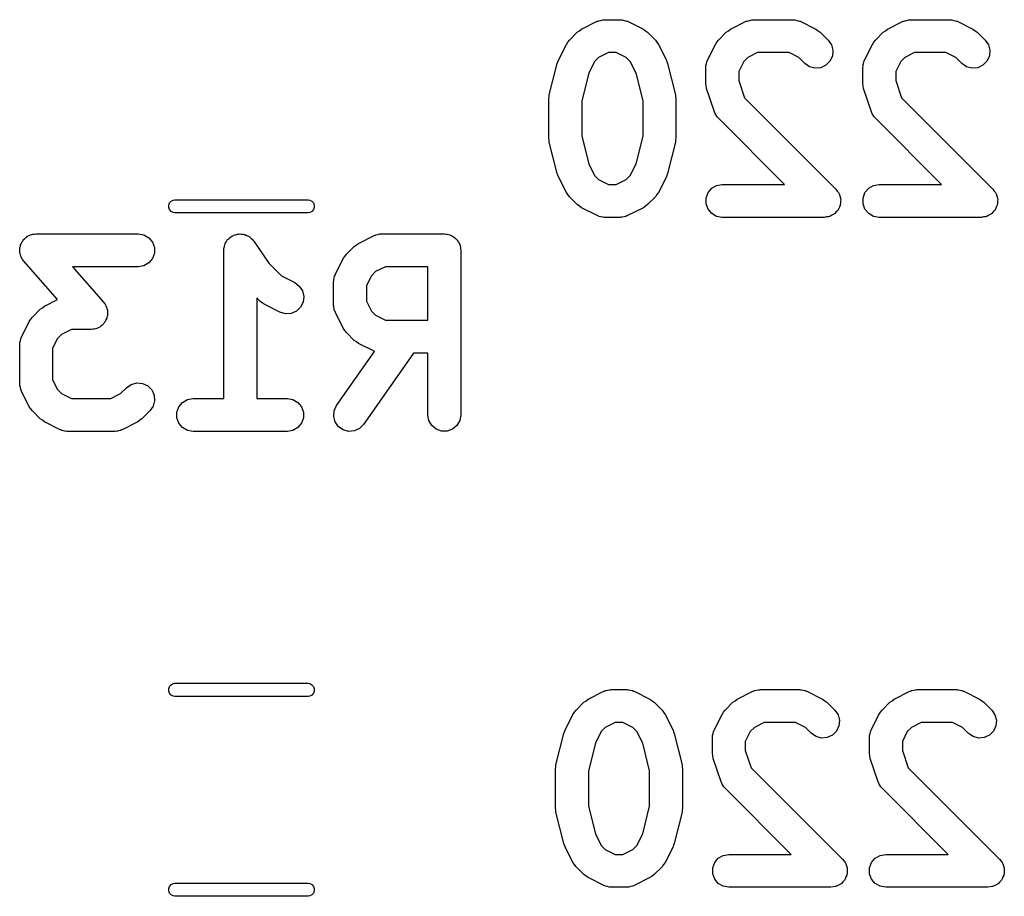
# Model space of a CAD drawing. Extents: x 81 to 161, y -172 to -32.
# Tile 12 of 32: x 127.27 to 136.23, y -143.59 to -135.61. Entities that reach past the tile are written whole.
import ezdxf

# ---------------------------------------------------------------- set-up
doc = ezdxf.new("R2010")
doc.units = 0
doc.header["$MEASUREMENT"] = 0
doc.layers.add('BLACK', color=7, linetype='CONTINUOUS')

msp = doc.modelspace()

# ---------------------------------------------------------------- linework, layer by layer
at = {"layer": 'BLACK', "linetype": 'CONTINUOUS'}
for p, q in [((132.38, -135.696), (132.523, -135.624)), ((132.523, -135.624), (132.531, -135.622)), ((132.531, -135.622), (132.539, -135.618)), ((132.539, -135.618), (132.556, -135.615)), ((132.556, -135.615), (132.573, -135.61)), ((132.573, -135.61), (132.581, -135.61)), ((132.581, -135.61), (132.59, -135.609)), ((132.59, -135.609), (132.733, -135.609)), ((132.733, -135.609), (132.741, -135.61)), ((132.741, -135.61), (132.75, -135.61)), ((132.75, -135.61), (132.767, -135.615)), ((132.767, -135.615), (132.784, -135.618)), ((132.784, -135.618), (132.792, -135.622)), ((132.792, -135.622), (132.8, -135.624)), ((132.8, -135.624), (132.943, -135.696)), ((133.737, -135.696), (133.88, -135.624)), ((133.88, -135.624), (133.888, -135.622)), ((133.888, -135.622), (133.896, -135.618)), ((133.896, -135.618), (133.913, -135.615)), ((133.913, -135.615), (133.93, -135.61)), ((133.93, -135.61), (133.939, -135.61)), ((133.939, -135.61), (133.947, -135.609)), ((133.947, -135.609), (134.304, -135.609)), ((134.304, -135.609), (134.313, -135.61)), ((134.313, -135.61), (134.321, -135.61)), ((134.321, -135.61), (134.338, -135.615)), ((134.338, -135.615), (134.356, -135.618)), ((134.356, -135.618), (134.363, -135.622)), ((134.363, -135.622), (134.371, -135.624)), ((134.371, -135.624), (134.514, -135.696)), ((135.166, -135.696), (135.309, -135.624)), ((135.309, -135.624), (135.317, -135.622)), ((135.317, -135.622), (135.324, -135.618)), ((135.324, -135.618), (135.342, -135.615)), ((135.342, -135.615), (135.359, -135.61)), ((135.359, -135.61), (135.367, -135.61)), ((135.367, -135.61), (135.376, -135.609)), ((135.376, -135.609), (135.733, -135.609)), ((135.733, -135.609), (135.741, -135.61)), ((135.741, -135.61), (135.75, -135.61)), ((135.75, -135.61), (135.767, -135.615)), ((135.767, -135.615), (135.784, -135.618)), ((135.784, -135.618), (135.792, -135.622)), ((135.792, -135.622), (135.8, -135.624)), ((135.8, -135.624), (135.943, -135.696)), ((132.27, -135.795), (132.341, -135.724)), ((132.341, -135.724), (132.361, -135.71)), ((132.361, -135.71), (132.38, -135.696)), ((132.943, -135.696), (132.962, -135.71)), ((132.962, -135.71), (132.982, -135.724)), ((132.982, -135.724), (133.053, -135.795)), ((133.627, -135.795), (133.698, -135.724)), ((133.698, -135.724), (133.718, -135.71)), ((133.718, -135.71), (133.737, -135.696)), ((134.514, -135.696), (134.534, -135.71)), ((134.534, -135.71), (134.553, -135.724)), ((134.553, -135.724), (134.625, -135.795)), ((135.055, -135.795), (135.127, -135.724)), ((135.127, -135.724), (135.146, -135.71)), ((135.146, -135.71), (135.166, -135.696)), ((135.943, -135.696), (135.962, -135.71)), ((135.962, -135.71), (135.982, -135.724)), ((135.982, -135.724), (136.053, -135.795)), ((132.17, -135.977), (132.242, -135.834)), ((132.242, -135.834), (132.256, -135.815)), ((132.256, -135.815), (132.27, -135.795)), ((133.053, -135.795), (133.067, -135.815)), ((133.067, -135.815), (133.081, -135.834)), ((133.081, -135.834), (133.153, -135.977)), ((133.527, -135.977), (133.599, -135.834)), ((133.599, -135.834), (133.613, -135.815)), ((133.613, -135.815), (133.627, -135.795)), ((134.625, -135.795), (134.655, -135.838)), ((134.655, -135.838), (134.668, -135.888)), ((134.956, -135.977), (135.027, -135.834)), ((135.027, -135.834), (135.042, -135.815)), ((135.042, -135.815), (135.055, -135.795)), ((136.053, -135.795), (136.083, -135.838)), ((136.083, -135.838), (136.097, -135.888)), ((132.625, -135.909), (132.536, -135.953)), ((132.697, -135.909), (132.625, -135.909)), ((132.787, -135.953), (132.697, -135.909)), ((133.983, -135.909), (133.893, -135.953)), ((134.269, -135.909), (133.983, -135.909)), ((134.358, -135.953), (134.269, -135.909)), ((134.668, -135.888), (134.663, -135.94)), ((135.411, -135.909), (135.322, -135.953)), ((135.697, -135.909), (135.411, -135.909)), ((135.787, -135.953), (135.697, -135.909)), ((136.097, -135.888), (136.092, -135.94)), ((132.087, -136.294), (132.159, -136.008)), ((132.159, -136.008), (132.165, -135.993)), ((132.165, -135.993), (132.17, -135.977)), ((132.499, -135.99), (132.446, -136.097)), ((132.536, -135.953), (132.499, -135.99)), ((132.824, -135.99), (132.787, -135.953)), ((132.877, -136.097), (132.824, -135.99)), ((133.153, -135.977), (133.157, -135.993)), ((133.157, -135.993), (133.164, -136.008)), ((133.164, -136.008), (133.236, -136.294)), ((133.512, -136.027), (133.517, -136.01)), ((133.513, -136.036), (133.512, -136.027)), ((133.517, -136.01), (133.52, -135.993)), ((133.52, -135.993), (133.525, -135.985)), ((133.525, -135.985), (133.527, -135.977)), ((133.856, -135.99), (133.811, -136.08)), ((133.893, -135.953), (133.856, -135.99)), ((134.413, -136.007), (134.358, -135.953)), ((134.455, -136.037), (134.413, -136.007)), ((134.605, -136.024), (134.557, -136.046)), ((134.641, -135.987), (134.605, -136.024)), ((134.663, -135.94), (134.641, -135.987)), ((134.941, -136.027), (134.946, -136.01)), ((134.942, -136.036), (134.941, -136.027)), ((134.946, -136.01), (134.949, -135.993)), ((134.949, -135.993), (134.953, -135.985)), ((134.953, -135.985), (134.956, -135.977)), ((135.285, -135.99), (135.24, -136.08)), ((135.322, -135.953), (135.285, -135.99)), ((135.841, -136.007), (135.787, -135.953)), ((135.884, -136.037), (135.841, -136.007)), ((136.033, -136.024), (135.986, -136.046)), ((136.07, -135.987), (136.033, -136.024)), ((136.092, -135.94), (136.07, -135.987)), ((132.446, -136.097), (132.383, -136.348)), ((132.94, -136.348), (132.877, -136.097)), ((133.511, -136.044), (133.513, -136.036)), ((133.511, -136.187), (133.511, -136.044)), ((133.811, -136.08), (133.811, -136.163)), ((134.505, -136.051), (134.455, -136.037)), ((134.557, -136.046), (134.505, -136.051)), ((134.94, -136.044), (134.942, -136.036)), ((134.94, -136.187), (134.94, -136.044)), ((135.24, -136.08), (135.24, -136.163)), ((135.934, -136.051), (135.884, -136.037)), ((135.986, -136.046), (135.934, -136.051)), ((133.516, -136.211), (133.511, -136.187)), ((133.811, -136.163), (133.864, -136.32)), ((134.944, -136.211), (134.94, -136.187)), ((135.24, -136.163), (135.293, -136.32)), ((132.086, -136.312), (132.087, -136.294)), ((133.236, -136.294), (133.237, -136.312)), ((133.519, -136.235), (133.516, -136.211)), ((133.591, -136.449), (133.519, -136.235)), ((134.948, -136.235), (134.944, -136.211)), ((135.019, -136.449), (134.948, -136.235)), ((132.083, -136.33), (132.086, -136.312)), ((132.083, -136.687), (132.083, -136.33)), ((132.383, -136.348), (132.383, -136.669)), ((132.94, -136.669), (132.94, -136.348)), ((133.237, -136.312), (133.24, -136.33)), ((133.24, -136.33), (133.24, -136.687)), ((133.864, -136.32), (134.696, -137.153)), ((135.293, -136.32), (136.125, -137.153)), ((133.595, -136.456), (133.591, -136.449)), ((133.597, -136.465), (133.595, -136.456)), ((133.607, -136.479), (133.597, -136.465)), ((135.023, -136.456), (135.019, -136.449)), ((135.025, -136.465), (135.023, -136.456)), ((135.036, -136.479), (135.025, -136.465)), ((133.615, -136.495), (133.607, -136.479)), ((133.622, -136.5), (133.615, -136.495)), ((133.627, -136.507), (133.622, -136.5)), ((134.228, -137.109), (133.627, -136.507)), ((135.044, -136.495), (135.036, -136.479)), ((135.05, -136.5), (135.044, -136.495)), ((135.055, -136.507), (135.05, -136.5)), ((135.656, -137.109), (135.055, -136.507)), ((132.086, -136.705), (132.083, -136.687)), ((132.087, -136.724), (132.086, -136.705)), ((132.159, -137.009), (132.087, -136.724)), ((132.383, -136.669), (132.446, -136.921)), ((132.877, -136.921), (132.94, -136.669)), ((133.236, -136.724), (133.164, -137.009)), ((133.237, -136.705), (133.236, -136.724)), ((133.24, -136.687), (133.237, -136.705)), ((132.446, -136.921), (132.499, -137.027)), ((132.824, -137.027), (132.877, -136.921)), ((132.165, -137.024), (132.159, -137.009)), ((133.164, -137.009), (133.157, -137.024)), ((132.17, -137.04), (132.165, -137.024)), ((132.242, -137.183), (132.17, -137.04)), ((132.499, -137.027), (132.536, -137.064)), ((132.536, -137.064), (132.625, -137.109)), ((132.697, -137.109), (132.787, -137.064)), ((132.787, -137.064), (132.824, -137.027)), ((133.153, -137.04), (133.081, -137.183)), ((133.157, -137.024), (133.153, -137.04)), ((132.256, -137.202), (132.242, -137.183)), ((132.625, -137.109), (132.697, -137.109)), ((133.081, -137.183), (133.067, -137.202)), ((133.514, -137.233), (133.532, -137.184)), ((133.532, -137.184), (133.565, -137.144)), ((133.565, -137.144), (133.61, -137.118)), ((133.61, -137.118), (133.661, -137.109)), ((133.661, -137.109), (134.228, -137.109)), ((134.696, -137.153), (134.707, -137.169)), ((134.707, -137.169), (134.72, -137.184)), ((134.72, -137.184), (134.722, -137.19)), ((134.722, -137.19), (134.726, -137.195)), ((134.942, -137.233), (134.96, -137.184)), ((134.96, -137.184), (134.994, -137.144)), ((134.994, -137.144), (135.039, -137.118)), ((135.039, -137.118), (135.09, -137.109)), ((135.09, -137.109), (135.656, -137.109)), ((136.125, -137.153), (136.136, -137.169)), ((136.136, -137.169), (136.148, -137.184)), ((136.148, -137.184), (136.151, -137.19)), ((136.151, -137.19), (136.155, -137.195)), ((128.624, -137.297), (128.631, -137.278)), ((128.631, -137.278), (128.645, -137.261)), ((128.645, -137.261), (128.663, -137.251)), ((128.663, -137.251), (128.679, -137.248)), ((128.679, -137.248), (129.893, -137.248)), ((129.893, -137.248), (129.909, -137.251)), ((129.909, -137.251), (129.927, -137.261)), ((129.927, -137.261), (129.941, -137.278)), ((129.941, -137.278), (129.948, -137.297)), ((132.27, -137.222), (132.256, -137.202)), ((132.341, -137.293), (132.27, -137.222)), ((133.053, -137.222), (132.982, -137.293)), ((133.067, -137.202), (133.053, -137.222)), ((133.514, -137.285), (133.514, -137.233)), ((134.726, -137.195), (134.731, -137.214)), ((134.731, -137.214), (134.738, -137.233)), ((134.738, -137.233), (134.738, -137.239)), ((134.738, -137.239), (134.739, -137.245)), ((134.739, -137.245), (134.738, -137.265)), ((134.738, -137.265), (134.738, -137.285)), ((134.942, -137.285), (134.942, -137.233)), ((136.155, -137.195), (136.16, -137.214)), ((136.16, -137.214), (136.166, -137.233)), ((136.166, -137.233), (136.166, -137.239)), ((136.166, -137.239), (136.168, -137.245)), ((136.168, -137.245), (136.166, -137.265)), ((136.166, -137.265), (136.166, -137.285)), ((128.624, -137.319), (128.624, -137.297)), ((128.631, -137.338), (128.624, -137.319)), ((128.645, -137.355), (128.631, -137.338)), ((128.663, -137.365), (128.645, -137.355)), ((128.679, -137.368), (128.663, -137.365)), ((129.893, -137.368), (128.679, -137.368)), ((129.909, -137.365), (129.893, -137.368)), ((129.927, -137.355), (129.909, -137.365)), ((129.941, -137.338), (129.927, -137.355)), ((129.948, -137.319), (129.941, -137.338)), ((129.948, -137.297), (129.948, -137.319)), ((132.361, -137.307), (132.341, -137.293)), ((132.38, -137.321), (132.361, -137.307)), ((132.523, -137.393), (132.38, -137.321)), ((132.943, -137.321), (132.8, -137.393)), ((132.962, -137.307), (132.943, -137.321)), ((132.982, -137.293), (132.962, -137.307)), ((133.532, -137.334), (133.514, -137.285)), ((133.565, -137.373), (133.532, -137.334)), ((134.699, -137.358), (134.686, -137.373)), ((134.713, -137.345), (134.699, -137.358)), ((134.716, -137.339), (134.713, -137.345)), ((134.72, -137.334), (134.716, -137.339)), ((134.727, -137.315), (134.72, -137.334)), ((134.735, -137.297), (134.727, -137.315)), ((134.738, -137.285), (134.735, -137.291)), ((134.735, -137.291), (134.735, -137.297)), ((134.96, -137.334), (134.942, -137.285)), ((134.994, -137.373), (134.96, -137.334)), ((136.128, -137.358), (136.115, -137.373)), ((136.141, -137.345), (136.128, -137.358)), ((136.144, -137.339), (136.141, -137.345)), ((136.148, -137.334), (136.144, -137.339)), ((136.155, -137.315), (136.148, -137.334)), ((136.163, -137.297), (136.155, -137.315)), ((136.164, -137.291), (136.163, -137.297)), ((136.166, -137.285), (136.164, -137.291)), ((132.531, -137.395), (132.523, -137.393)), ((132.539, -137.4), (132.531, -137.395)), ((132.556, -137.403), (132.539, -137.4)), ((132.573, -137.408), (132.556, -137.403)), ((132.581, -137.407), (132.573, -137.408)), ((132.59, -137.409), (132.581, -137.407)), ((132.733, -137.409), (132.59, -137.409)), ((132.741, -137.407), (132.733, -137.409)), ((132.75, -137.408), (132.741, -137.407)), ((132.767, -137.403), (132.75, -137.408)), ((132.784, -137.4), (132.767, -137.403)), ((132.792, -137.395), (132.784, -137.4)), ((132.8, -137.393), (132.792, -137.395)), ((133.61, -137.4), (133.565, -137.373)), ((133.661, -137.409), (133.61, -137.4)), ((134.59, -137.409), (133.661, -137.409)), ((134.609, -137.405), (134.59, -137.409)), ((134.629, -137.403), (134.609, -137.405)), ((134.635, -137.401), (134.629, -137.403)), ((134.641, -137.4), (134.635, -137.401)), ((134.658, -137.39), (134.641, -137.4)), ((134.676, -137.381), (134.658, -137.39)), ((134.681, -137.377), (134.676, -137.381)), ((134.686, -137.373), (134.681, -137.377)), ((135.039, -137.4), (134.994, -137.373)), ((135.09, -137.409), (135.039, -137.4)), ((136.019, -137.409), (135.09, -137.409)), ((136.038, -137.405), (136.019, -137.409)), ((136.057, -137.403), (136.038, -137.405)), ((136.063, -137.401), (136.057, -137.403)), ((136.07, -137.4), (136.063, -137.401)), ((136.087, -137.39), (136.07, -137.4)), ((136.105, -137.381), (136.087, -137.39)), ((136.109, -137.377), (136.105, -137.381)), ((136.115, -137.373), (136.109, -137.377)), ((127.282, -137.647), (127.287, -137.634)), ((127.287, -137.634), (127.295, -137.625)), ((127.295, -137.625), (127.3, -137.615)), ((127.3, -137.615), (127.311, -137.605)), ((127.311, -137.605), (127.321, -137.594)), ((127.321, -137.594), (127.331, -137.588)), ((127.331, -137.588), (127.339, -137.58)), ((127.339, -137.58), (127.353, -137.575)), ((127.353, -137.575), (127.366, -137.568)), ((127.366, -137.568), (127.377, -137.566)), ((127.377, -137.566), (127.388, -137.561)), ((127.388, -137.561), (127.403, -137.561)), ((127.403, -137.561), (127.417, -137.559)), ((127.417, -137.559), (128.346, -137.559)), ((128.346, -137.559), (128.397, -137.568)), ((128.397, -137.568), (128.442, -137.594)), ((128.442, -137.594), (128.476, -137.634)), ((128.476, -137.634), (128.493, -137.683)), ((129.14, -137.642), (129.15, -137.628)), ((129.15, -137.628), (129.159, -137.612)), ((129.159, -137.612), (129.166, -137.607)), ((129.166, -137.607), (129.171, -137.6)), ((129.171, -137.6), (129.186, -137.59)), ((129.186, -137.59), (129.199, -137.579)), ((129.199, -137.579), (129.207, -137.576)), ((129.207, -137.576), (129.214, -137.571)), ((129.214, -137.571), (129.231, -137.567)), ((129.231, -137.567), (129.248, -137.561)), ((129.248, -137.561), (129.257, -137.561)), ((129.257, -137.561), (129.265, -137.559)), ((129.265, -137.559), (129.282, -137.561)), ((129.282, -137.561), (129.3, -137.561)), ((129.3, -137.561), (129.308, -137.564)), ((129.308, -137.564), (129.316, -137.565)), ((129.316, -137.565), (129.332, -137.573)), ((129.332, -137.573), (129.349, -137.579)), ((129.349, -137.579), (129.356, -137.584)), ((129.356, -137.584), (129.363, -137.588)), ((129.363, -137.588), (129.375, -137.601)), ((129.375, -137.601), (129.389, -137.612)), ((129.389, -137.612), (129.393, -137.619)), ((129.393, -137.619), (129.399, -137.625)), ((129.399, -137.625), (129.534, -137.827)), ((130.35, -137.646), (130.493, -137.574)), ((130.493, -137.574), (130.501, -137.572)), ((130.501, -137.572), (130.509, -137.568)), ((130.509, -137.568), (130.526, -137.565)), ((130.526, -137.565), (130.543, -137.56)), ((130.543, -137.56), (130.551, -137.56)), ((130.551, -137.56), (130.56, -137.559)), ((130.56, -137.559), (131.131, -137.559)), ((131.131, -137.559), (131.144, -137.561)), ((131.144, -137.561), (131.157, -137.561)), ((131.157, -137.561), (131.17, -137.565)), ((131.17, -137.565), (131.183, -137.568)), ((131.183, -137.568), (131.194, -137.574)), ((131.194, -137.574), (131.206, -137.579)), ((131.206, -137.579), (131.216, -137.587)), ((131.216, -137.587), (131.228, -137.594)), ((131.228, -137.594), (131.236, -137.604)), ((131.236, -137.604), (131.246, -137.612)), ((131.246, -137.612), (131.253, -137.624)), ((131.253, -137.624), (131.261, -137.634)), ((131.261, -137.634), (131.266, -137.646)), ((127.267, -137.712), (127.269, -137.697)), ((127.269, -137.723), (127.267, -137.712)), ((127.269, -137.683), (127.273, -137.672)), ((127.269, -137.697), (127.269, -137.683)), ((127.269, -137.735), (127.269, -137.723)), ((127.273, -137.672), (127.275, -137.66)), ((127.275, -137.66), (127.282, -137.647)), ((128.493, -137.683), (128.493, -137.735)), ((129.124, -137.709), (129.126, -137.7)), ((129.124, -139.059), (129.124, -137.709)), ((129.125, -137.692), (129.13, -137.675)), ((129.126, -137.7), (129.125, -137.692)), ((129.13, -137.675), (129.133, -137.657)), ((129.133, -137.657), (129.137, -137.65)), ((129.137, -137.65), (129.14, -137.642)), ((130.24, -137.745), (130.311, -137.674)), ((130.311, -137.674), (130.331, -137.66)), ((130.331, -137.66), (130.35, -137.646)), ((131.266, -137.646), (131.272, -137.657)), ((131.272, -137.657), (131.275, -137.67)), ((131.275, -137.67), (131.279, -137.683)), ((131.279, -137.683), (131.279, -137.696)), ((131.279, -137.696), (131.281, -137.709)), ((131.281, -137.709), (131.281, -139.209)), ((127.274, -137.748), (127.269, -137.735)), ((127.277, -137.763), (127.274, -137.748)), ((127.283, -137.773), (127.277, -137.763)), ((127.287, -137.784), (127.283, -137.773)), ((127.297, -137.795), (127.287, -137.784)), ((127.304, -137.807), (127.297, -137.795)), ((127.611, -138.158), (127.304, -137.807)), ((128.476, -137.784), (128.442, -137.823)), ((128.493, -137.735), (128.476, -137.784)), ((130.14, -137.927), (130.212, -137.784)), ((130.212, -137.784), (130.226, -137.765)), ((130.226, -137.765), (130.24, -137.745)), ((128.346, -137.859), (127.748, -137.859)), ((127.748, -137.859), (128.03, -138.181)), ((128.397, -137.85), (128.346, -137.859)), ((128.442, -137.823), (128.397, -137.85)), ((129.534, -137.827), (129.649, -137.942)), ((130.506, -137.903), (130.469, -137.94)), ((130.595, -137.859), (130.506, -137.903)), ((130.981, -137.859), (130.595, -137.859)), ((130.981, -138.344), (130.981, -137.859)), ((129.649, -137.942), (129.77, -138.003)), ((130.124, -137.994), (130.126, -137.986)), ((130.124, -138.209), (130.124, -137.994)), ((130.125, -137.977), (130.13, -137.96)), ((130.126, -137.986), (130.125, -137.977)), ((130.13, -137.96), (130.133, -137.943)), ((130.133, -137.943), (130.138, -137.935)), ((130.138, -137.935), (130.14, -137.927)), ((130.469, -137.94), (130.424, -138.03)), ((129.77, -138.003), (129.812, -138.034)), ((129.812, -138.034), (129.84, -138.077)), ((129.84, -138.077), (129.853, -138.128)), ((130.424, -138.03), (130.424, -138.173)), ((127.493, -138.217), (127.611, -138.158)), ((129.454, -138.172), (129.424, -138.142)), ((129.424, -138.142), (129.424, -139.059)), ((129.474, -138.186), (129.454, -138.172)), ((129.853, -138.128), (129.847, -138.18)), ((130.424, -138.173), (130.469, -138.263)), ((127.383, -138.317), (127.454, -138.245)), ((127.454, -138.245), (127.474, -138.232)), ((127.474, -138.232), (127.493, -138.217)), ((128.03, -138.181), (128.038, -138.194)), ((128.038, -138.194), (128.047, -138.205)), ((128.047, -138.205), (128.051, -138.216)), ((128.051, -138.216), (128.057, -138.226)), ((128.057, -138.226), (128.06, -138.24)), ((128.06, -138.24), (128.065, -138.254)), ((128.065, -138.254), (128.065, -138.266)), ((128.065, -138.266), (128.067, -138.277)), ((129.493, -138.2), (129.474, -138.186)), ((129.636, -138.271), (129.493, -138.2)), ((129.786, -138.262), (129.738, -138.283)), ((129.823, -138.227), (129.786, -138.262)), ((129.847, -138.18), (129.823, -138.227)), ((130.126, -138.217), (130.124, -138.209)), ((130.125, -138.226), (130.126, -138.217)), ((130.13, -138.243), (130.125, -138.226)), ((130.133, -138.26), (130.13, -138.243)), ((130.138, -138.267), (130.133, -138.26)), ((130.14, -138.276), (130.138, -138.267)), ((130.469, -138.263), (130.506, -138.3)), ((127.283, -138.499), (127.354, -138.356)), ((127.354, -138.356), (127.369, -138.336)), ((127.369, -138.336), (127.383, -138.317)), ((128.047, -138.355), (128.04, -138.364)), ((128.052, -138.341), (128.047, -138.355)), ((128.059, -138.328), (128.052, -138.341)), ((128.061, -138.317), (128.059, -138.328)), ((128.065, -138.306), (128.061, -138.317)), ((128.067, -138.277), (128.065, -138.291)), ((128.065, -138.291), (128.065, -138.306)), ((129.686, -138.286), (129.636, -138.271)), ((129.738, -138.283), (129.686, -138.286)), ((130.212, -138.419), (130.14, -138.276)), ((130.506, -138.3), (130.595, -138.344)), ((130.595, -138.344), (130.981, -138.344)), ((127.738, -138.43), (127.649, -138.475)), ((127.917, -138.43), (127.738, -138.43)), ((127.932, -138.427), (127.917, -138.43)), ((127.946, -138.427), (127.932, -138.427)), ((127.957, -138.423), (127.946, -138.427)), ((127.968, -138.421), (127.957, -138.423)), ((127.981, -138.414), (127.968, -138.421)), ((127.995, -138.408), (127.981, -138.414)), ((128.004, -138.401), (127.995, -138.408)), ((128.014, -138.395), (128.004, -138.401)), ((128.023, -138.384), (128.014, -138.395)), ((128.034, -138.374), (128.023, -138.384)), ((128.04, -138.364), (128.034, -138.374)), ((130.226, -138.438), (130.212, -138.419)), ((130.24, -138.457), (130.226, -138.438)), ((127.268, -138.549), (127.273, -138.532)), ((127.273, -138.532), (127.276, -138.514)), ((127.276, -138.514), (127.281, -138.507)), ((127.281, -138.507), (127.283, -138.499)), ((127.612, -138.512), (127.567, -138.601)), ((127.649, -138.475), (127.612, -138.512)), ((130.311, -138.529), (130.24, -138.457)), ((130.331, -138.543), (130.311, -138.529)), ((127.267, -138.566), (127.269, -138.557)), ((127.267, -138.923), (127.267, -138.566)), ((127.269, -138.557), (127.268, -138.549)), ((127.567, -138.601), (127.567, -138.887)), ((130.35, -138.557), (130.331, -138.543)), ((130.493, -138.628), (130.35, -138.557)), ((130.151, -139.123), (130.497, -138.63)), ((130.852, -138.644), (130.397, -139.295)), ((130.497, -138.63), (130.493, -138.628)), ((130.981, -138.644), (130.852, -138.644)), ((130.981, -139.209), (130.981, -138.644)), ((127.567, -138.887), (127.612, -138.977)), ((127.269, -138.931), (127.267, -138.923)), ((127.268, -138.94), (127.269, -138.931)), ((127.273, -138.957), (127.268, -138.94)), ((127.276, -138.974), (127.273, -138.957)), ((127.281, -138.982), (127.276, -138.974)), ((127.283, -138.99), (127.281, -138.982)), ((127.612, -138.977), (127.649, -139.014)), ((128.185, -139.014), (128.24, -138.96)), ((128.24, -138.96), (128.282, -138.93)), ((128.282, -138.93), (128.333, -138.916)), ((128.333, -138.916), (128.385, -138.921)), ((128.385, -138.921), (128.432, -138.943)), ((128.432, -138.943), (128.469, -138.98)), ((128.469, -138.98), (128.491, -139.027)), ((127.354, -139.133), (127.283, -138.99)), ((127.649, -139.014), (127.738, -139.059)), ((127.738, -139.059), (128.096, -139.059)), ((128.096, -139.059), (128.185, -139.014)), ((128.491, -139.027), (128.495, -139.079)), ((128.749, -139.094), (128.794, -139.068)), ((128.794, -139.068), (128.846, -139.059)), ((128.846, -139.059), (129.124, -139.059)), ((129.424, -139.059), (129.703, -139.059)), ((129.703, -139.059), (129.754, -139.068)), ((129.754, -139.068), (129.799, -139.094)), ((127.369, -139.152), (127.354, -139.133)), ((127.383, -139.172), (127.369, -139.152)), ((128.482, -139.129), (128.452, -139.172)), ((128.495, -139.079), (128.482, -139.129)), ((128.698, -139.183), (128.716, -139.134)), ((128.716, -139.134), (128.749, -139.094)), ((129.799, -139.094), (129.833, -139.134)), ((129.833, -139.134), (129.851, -139.183)), ((130.129, -139.17), (130.151, -139.123)), ((127.454, -139.243), (127.383, -139.172)), ((127.474, -139.257), (127.454, -139.243)), ((128.38, -139.243), (128.361, -139.257)), ((128.452, -139.172), (128.38, -139.243)), ((128.698, -139.235), (128.698, -139.183)), ((128.716, -139.284), (128.698, -139.235)), ((129.851, -139.235), (129.833, -139.284)), ((129.851, -139.183), (129.851, -139.235)), ((130.125, -139.222), (130.129, -139.17)), ((130.138, -139.272), (130.125, -139.222)), ((130.99, -139.26), (130.981, -139.209)), ((131.281, -139.209), (131.272, -139.26)), ((127.493, -139.271), (127.474, -139.257)), ((127.636, -139.343), (127.493, -139.271)), ((127.644, -139.345), (127.636, -139.343)), ((128.199, -139.343), (128.19, -139.345)), ((128.341, -139.271), (128.199, -139.343)), ((128.361, -139.257), (128.341, -139.271)), ((128.749, -139.323), (128.716, -139.284)), ((128.794, -139.35), (128.749, -139.323)), ((129.799, -139.323), (129.754, -139.35)), ((129.833, -139.284), (129.799, -139.323)), ((130.168, -139.315), (130.138, -139.272)), ((130.211, -139.345), (130.168, -139.315)), ((130.36, -139.331), (130.313, -139.353)), ((130.397, -139.295), (130.36, -139.331)), ((131.017, -139.305), (130.99, -139.26)), ((131.056, -139.338), (131.017, -139.305)), ((131.105, -139.356), (131.056, -139.338)), ((131.206, -139.338), (131.157, -139.356)), ((131.246, -139.305), (131.206, -139.338)), ((131.272, -139.26), (131.246, -139.305)), ((127.652, -139.35), (127.644, -139.345)), ((127.669, -139.353), (127.652, -139.35)), ((127.686, -139.358), (127.669, -139.353)), ((127.694, -139.357), (127.686, -139.358)), ((127.703, -139.359), (127.694, -139.357)), ((128.131, -139.359), (127.703, -139.359)), ((128.14, -139.357), (128.131, -139.359)), ((128.149, -139.358), (128.14, -139.357)), ((128.165, -139.353), (128.149, -139.358)), ((128.183, -139.35), (128.165, -139.353)), ((128.19, -139.345), (128.183, -139.35)), ((128.846, -139.359), (128.794, -139.35)), ((129.703, -139.359), (128.846, -139.359)), ((129.754, -139.35), (129.703, -139.359)), ((130.261, -139.358), (130.211, -139.345)), ((130.313, -139.353), (130.261, -139.358)), ((131.157, -139.356), (131.105, -139.356)), ((128.631, -141.681), (128.645, -141.664)), ((128.645, -141.664), (128.663, -141.654)), ((128.663, -141.654), (128.679, -141.651)), ((128.679, -141.651), (129.893, -141.651)), ((129.893, -141.651), (129.909, -141.654)), ((129.909, -141.654), (129.927, -141.664)), ((129.927, -141.664), (129.941, -141.681)), ((128.624, -141.7), (128.631, -141.681)), ((128.624, -141.722), (128.624, -141.7)), ((128.631, -141.741), (128.624, -141.722)), ((128.645, -141.758), (128.631, -141.741)), ((128.663, -141.768), (128.645, -141.758)), ((129.927, -141.758), (129.909, -141.768)), ((129.941, -141.741), (129.927, -141.758)), ((129.941, -141.681), (129.948, -141.7)), ((129.948, -141.722), (129.941, -141.741)), ((129.948, -141.7), (129.948, -141.722)), ((132.44, -141.796), (132.583, -141.724)), ((132.583, -141.724), (132.591, -141.722)), ((132.591, -141.722), (132.599, -141.718)), ((132.599, -141.718), (132.616, -141.715)), ((132.616, -141.715), (132.633, -141.71)), ((132.633, -141.71), (132.641, -141.71)), ((132.641, -141.71), (132.65, -141.709)), ((132.65, -141.709), (132.793, -141.709)), ((132.793, -141.709), (132.801, -141.71)), ((132.801, -141.71), (132.81, -141.71)), ((132.81, -141.71), (132.827, -141.715)), ((132.827, -141.715), (132.844, -141.718)), ((132.844, -141.718), (132.852, -141.722)), ((132.852, -141.722), (132.86, -141.724)), ((132.86, -141.724), (133.003, -141.796)), ((133.797, -141.796), (133.94, -141.724)), ((133.94, -141.724), (133.948, -141.722)), ((133.948, -141.722), (133.956, -141.718)), ((133.956, -141.718), (133.973, -141.715)), ((133.973, -141.715), (133.99, -141.71)), ((133.99, -141.71), (133.999, -141.71)), ((133.999, -141.71), (134.007, -141.709)), ((134.007, -141.709), (134.364, -141.709)), ((134.364, -141.709), (134.373, -141.71)), ((134.373, -141.71), (134.381, -141.71)), ((134.381, -141.71), (134.398, -141.715)), ((134.398, -141.715), (134.416, -141.718)), ((134.416, -141.718), (134.423, -141.722)), ((134.423, -141.722), (134.431, -141.724)), ((134.431, -141.724), (134.574, -141.796)), ((135.226, -141.796), (135.369, -141.724)), ((135.369, -141.724), (135.377, -141.722)), ((135.377, -141.722), (135.384, -141.718)), ((135.384, -141.718), (135.402, -141.715)), ((135.402, -141.715), (135.419, -141.71)), ((135.419, -141.71), (135.427, -141.71)), ((135.427, -141.71), (135.436, -141.709)), ((135.436, -141.709), (135.793, -141.709)), ((135.793, -141.709), (135.801, -141.71)), ((135.801, -141.71), (135.81, -141.71)), ((135.81, -141.71), (135.827, -141.715)), ((135.827, -141.715), (135.844, -141.718)), ((135.844, -141.718), (135.852, -141.722)), ((135.852, -141.722), (135.86, -141.724)), ((135.86, -141.724), (136.003, -141.796)), ((128.679, -141.771), (128.663, -141.768)), ((129.893, -141.771), (128.679, -141.771)), ((129.909, -141.768), (129.893, -141.771)), ((132.33, -141.895), (132.401, -141.824)), ((132.401, -141.824), (132.421, -141.81)), ((132.421, -141.81), (132.44, -141.796)), ((133.003, -141.796), (133.022, -141.81)), ((133.022, -141.81), (133.042, -141.824)), ((133.042, -141.824), (133.113, -141.895)), ((133.687, -141.895), (133.758, -141.824)), ((133.758, -141.824), (133.778, -141.81)), ((133.778, -141.81), (133.797, -141.796)), ((134.574, -141.796), (134.594, -141.81)), ((134.594, -141.81), (134.613, -141.824)), ((134.613, -141.824), (134.685, -141.895)), ((135.115, -141.895), (135.187, -141.824)), ((135.187, -141.824), (135.206, -141.81)), ((135.206, -141.81), (135.226, -141.796)), ((136.003, -141.796), (136.022, -141.81)), ((136.022, -141.81), (136.042, -141.824)), ((136.042, -141.824), (136.113, -141.895)), ((132.23, -142.077), (132.302, -141.934)), ((132.302, -141.934), (132.316, -141.915)), ((132.316, -141.915), (132.33, -141.895)), ((133.113, -141.895), (133.127, -141.915)), ((133.127, -141.915), (133.141, -141.934)), ((133.141, -141.934), (133.213, -142.077)), ((133.587, -142.077), (133.659, -141.934)), ((133.659, -141.934), (133.673, -141.915)), ((133.673, -141.915), (133.687, -141.895)), ((134.685, -141.895), (134.715, -141.938)), ((134.715, -141.938), (134.728, -141.988)), ((135.016, -142.077), (135.087, -141.934)), ((135.087, -141.934), (135.102, -141.915)), ((135.102, -141.915), (135.115, -141.895)), ((136.113, -141.895), (136.143, -141.938)), ((136.143, -141.938), (136.157, -141.988)), ((132.685, -142.009), (132.596, -142.053)), ((132.757, -142.009), (132.685, -142.009)), ((132.847, -142.053), (132.757, -142.009)), ((134.043, -142.009), (133.953, -142.053)), ((134.329, -142.009), (134.043, -142.009)), ((134.418, -142.053), (134.329, -142.009)), ((134.728, -141.988), (134.723, -142.04)), ((135.471, -142.009), (135.382, -142.053)), ((135.757, -142.009), (135.471, -142.009)), ((135.847, -142.053), (135.757, -142.009)), ((136.157, -141.988), (136.152, -142.04)), ((132.147, -142.394), (132.219, -142.108)), ((132.219, -142.108), (132.225, -142.093)), ((132.225, -142.093), (132.23, -142.077)), ((132.559, -142.09), (132.506, -142.197)), ((132.596, -142.053), (132.559, -142.09)), ((132.884, -142.09), (132.847, -142.053)), ((132.937, -142.197), (132.884, -142.09)), ((133.213, -142.077), (133.217, -142.093)), ((133.217, -142.093), (133.224, -142.108)), ((133.224, -142.108), (133.296, -142.394)), ((133.572, -142.127), (133.577, -142.11)), ((133.577, -142.11), (133.58, -142.093)), ((133.58, -142.093), (133.585, -142.085)), ((133.585, -142.085), (133.587, -142.077)), ((133.916, -142.09), (133.871, -142.18)), ((133.953, -142.053), (133.916, -142.09)), ((134.473, -142.107), (134.418, -142.053)), ((134.515, -142.137), (134.473, -142.107)), ((134.701, -142.087), (134.665, -142.124)), ((134.723, -142.04), (134.701, -142.087)), ((135.001, -142.127), (135.006, -142.11)), ((135.006, -142.11), (135.009, -142.093)), ((135.009, -142.093), (135.013, -142.085)), ((135.013, -142.085), (135.016, -142.077)), ((135.345, -142.09), (135.3, -142.18)), ((135.382, -142.053), (135.345, -142.09)), ((135.901, -142.107), (135.847, -142.053)), ((135.944, -142.137), (135.901, -142.107)), ((136.13, -142.087), (136.093, -142.124)), ((136.152, -142.04), (136.13, -142.087)), ((132.506, -142.197), (132.443, -142.448)), ((133, -142.448), (132.937, -142.197)), ((133.571, -142.144), (133.573, -142.136)), ((133.571, -142.287), (133.571, -142.144)), ((133.573, -142.136), (133.572, -142.127)), ((133.871, -142.18), (133.871, -142.263)), ((134.565, -142.151), (134.515, -142.137)), ((134.617, -142.146), (134.565, -142.151)), ((134.665, -142.124), (134.617, -142.146)), ((135, -142.144), (135.002, -142.136)), ((135, -142.287), (135, -142.144)), ((135.002, -142.136), (135.001, -142.127)), ((135.3, -142.18), (135.3, -142.263)), ((135.994, -142.151), (135.944, -142.137)), ((136.046, -142.146), (135.994, -142.151)), ((136.093, -142.124), (136.046, -142.146)), ((133.576, -142.311), (133.571, -142.287)), ((133.871, -142.263), (133.924, -142.42)), ((135.004, -142.311), (135, -142.287)), ((135.3, -142.263), (135.353, -142.42)), ((133.579, -142.335), (133.576, -142.311)), ((133.651, -142.549), (133.579, -142.335)), ((135.008, -142.335), (135.004, -142.311)), ((135.079, -142.549), (135.008, -142.335)), ((132.143, -142.43), (132.146, -142.412)), ((132.143, -142.787), (132.143, -142.43)), ((132.146, -142.412), (132.147, -142.394)), ((132.443, -142.448), (132.443, -142.769)), ((133, -142.769), (133, -142.448)), ((133.296, -142.394), (133.297, -142.412)), ((133.297, -142.412), (133.3, -142.43)), ((133.3, -142.43), (133.3, -142.787)), ((133.924, -142.42), (134.756, -143.253)), ((135.353, -142.42), (136.185, -143.253)), ((133.655, -142.556), (133.651, -142.549)), ((133.657, -142.565), (133.655, -142.556)), ((133.667, -142.579), (133.657, -142.565)), ((135.083, -142.556), (135.079, -142.549)), ((135.085, -142.565), (135.083, -142.556)), ((135.096, -142.579), (135.085, -142.565)), ((133.675, -142.595), (133.667, -142.579)), ((133.682, -142.6), (133.675, -142.595)), ((133.687, -142.607), (133.682, -142.6)), ((134.288, -143.209), (133.687, -142.607)), ((135.104, -142.595), (135.096, -142.579)), ((135.11, -142.6), (135.104, -142.595)), ((135.115, -142.607), (135.11, -142.6)), ((135.716, -143.209), (135.115, -142.607)), ((132.146, -142.805), (132.143, -142.787)), ((132.147, -142.824), (132.146, -142.805)), ((132.219, -143.109), (132.147, -142.824)), ((132.443, -142.769), (132.506, -143.021)), ((132.937, -143.021), (133, -142.769)), ((133.296, -142.824), (133.224, -143.109)), ((133.297, -142.805), (133.296, -142.824)), ((133.3, -142.787), (133.297, -142.805)), ((132.506, -143.021), (132.559, -143.127)), ((132.884, -143.127), (132.937, -143.021)), ((132.225, -143.124), (132.219, -143.109)), ((132.23, -143.14), (132.225, -143.124)), ((132.302, -143.283), (132.23, -143.14)), ((132.559, -143.127), (132.596, -143.164)), ((132.596, -143.164), (132.685, -143.209)), ((132.757, -143.209), (132.847, -143.164)), ((132.847, -143.164), (132.884, -143.127)), ((133.213, -143.14), (133.141, -143.283)), ((133.217, -143.124), (133.213, -143.14)), ((133.224, -143.109), (133.217, -143.124)), ((132.316, -143.302), (132.302, -143.283)), ((132.685, -143.209), (132.757, -143.209)), ((133.141, -143.283), (133.127, -143.302)), ((133.574, -143.333), (133.592, -143.284)), ((133.592, -143.284), (133.625, -143.244)), ((133.625, -143.244), (133.67, -143.218)), ((133.67, -143.218), (133.721, -143.209)), ((133.721, -143.209), (134.288, -143.209)), ((134.756, -143.253), (134.767, -143.269)), ((134.767, -143.269), (134.78, -143.284)), ((134.78, -143.284), (134.782, -143.29)), ((135.002, -143.333), (135.02, -143.284)), ((135.02, -143.284), (135.054, -143.244)), ((135.054, -143.244), (135.099, -143.218)), ((135.099, -143.218), (135.15, -143.209)), ((135.15, -143.209), (135.716, -143.209)), ((136.185, -143.253), (136.196, -143.269)), ((136.196, -143.269), (136.208, -143.284)), ((136.208, -143.284), (136.211, -143.29)), ((132.33, -143.322), (132.316, -143.302)), ((132.401, -143.393), (132.33, -143.322)), ((133.113, -143.322), (133.042, -143.393)), ((133.127, -143.302), (133.113, -143.322)), ((133.574, -143.385), (133.574, -143.333)), ((134.782, -143.29), (134.786, -143.295)), ((134.786, -143.295), (134.791, -143.314)), ((134.791, -143.314), (134.798, -143.333)), ((134.798, -143.333), (134.798, -143.339)), ((134.798, -143.339), (134.799, -143.345)), ((134.799, -143.345), (134.798, -143.365)), ((134.798, -143.365), (134.798, -143.385)), ((135.002, -143.385), (135.002, -143.333)), ((136.211, -143.29), (136.215, -143.295)), ((136.215, -143.295), (136.22, -143.314)), ((136.22, -143.314), (136.226, -143.333)), ((136.226, -143.333), (136.226, -143.339)), ((136.226, -143.339), (136.228, -143.345)), ((136.228, -143.345), (136.226, -143.365)), ((136.226, -143.365), (136.226, -143.385)), ((132.421, -143.407), (132.401, -143.393)), ((132.44, -143.421), (132.421, -143.407)), ((132.583, -143.493), (132.44, -143.421)), ((133.003, -143.421), (132.86, -143.493)), ((133.022, -143.407), (133.003, -143.421)), ((133.042, -143.393), (133.022, -143.407)), ((133.592, -143.434), (133.574, -143.385)), ((133.625, -143.473), (133.592, -143.434)), ((134.759, -143.458), (134.746, -143.473)), ((134.773, -143.445), (134.759, -143.458)), ((134.776, -143.439), (134.773, -143.445)), ((134.78, -143.434), (134.776, -143.439)), ((134.787, -143.415), (134.78, -143.434)), ((134.795, -143.397), (134.787, -143.415)), ((134.798, -143.385), (134.795, -143.391)), ((134.795, -143.391), (134.795, -143.397)), ((135.02, -143.434), (135.002, -143.385)), ((135.054, -143.473), (135.02, -143.434)), ((136.188, -143.458), (136.175, -143.473)), ((136.201, -143.445), (136.188, -143.458)), ((136.204, -143.439), (136.201, -143.445)), ((136.208, -143.434), (136.204, -143.439)), ((136.215, -143.415), (136.208, -143.434)), ((136.223, -143.397), (136.215, -143.415)), ((136.224, -143.391), (136.223, -143.397)), ((136.226, -143.385), (136.224, -143.391)), ((128.624, -143.52), (128.631, -143.501)), ((128.624, -143.542), (128.624, -143.52)), ((128.631, -143.561), (128.624, -143.542)), ((128.631, -143.501), (128.645, -143.484)), ((128.645, -143.484), (128.663, -143.474)), ((128.663, -143.474), (128.679, -143.471)), ((128.679, -143.471), (129.893, -143.471)), ((129.893, -143.471), (129.909, -143.474)), ((129.909, -143.474), (129.927, -143.484)), ((129.927, -143.484), (129.941, -143.501)), ((129.941, -143.501), (129.948, -143.52)), ((129.948, -143.542), (129.941, -143.561)), ((129.948, -143.52), (129.948, -143.542)), ((132.591, -143.495), (132.583, -143.493)), ((132.599, -143.5), (132.591, -143.495)), ((132.616, -143.503), (132.599, -143.5)), ((132.633, -143.508), (132.616, -143.503)), ((132.641, -143.507), (132.633, -143.508)), ((132.65, -143.509), (132.641, -143.507)), ((132.793, -143.509), (132.65, -143.509)), ((132.801, -143.507), (132.793, -143.509)), ((132.81, -143.508), (132.801, -143.507)), ((132.827, -143.503), (132.81, -143.508)), ((132.844, -143.5), (132.827, -143.503)), ((132.852, -143.495), (132.844, -143.5)), ((132.86, -143.493), (132.852, -143.495)), ((133.67, -143.5), (133.625, -143.473)), ((133.721, -143.509), (133.67, -143.5)), ((134.65, -143.509), (133.721, -143.509)), ((134.669, -143.505), (134.65, -143.509)), ((134.689, -143.503), (134.669, -143.505)), ((134.695, -143.501), (134.689, -143.503)), ((134.701, -143.5), (134.695, -143.501)), ((134.718, -143.49), (134.701, -143.5)), ((134.736, -143.481), (134.718, -143.49)), ((134.741, -143.477), (134.736, -143.481)), ((134.746, -143.473), (134.741, -143.477)), ((135.099, -143.5), (135.054, -143.473)), ((135.15, -143.509), (135.099, -143.5)), ((136.079, -143.509), (135.15, -143.509)), ((136.098, -143.505), (136.079, -143.509)), ((136.117, -143.503), (136.098, -143.505)), ((136.123, -143.501), (136.117, -143.503)), ((136.13, -143.5), (136.123, -143.501)), ((136.147, -143.49), (136.13, -143.5)), ((136.165, -143.481), (136.147, -143.49)), ((136.169, -143.477), (136.165, -143.481)), ((136.175, -143.473), (136.169, -143.477)), ((128.645, -143.578), (128.631, -143.561)), ((128.663, -143.588), (128.645, -143.578)), ((128.679, -143.591), (128.663, -143.588)), ((129.893, -143.591), (128.679, -143.591)), ((129.909, -143.588), (129.893, -143.591)), ((129.927, -143.578), (129.909, -143.588)), ((129.941, -143.561), (129.927, -143.578))]:
    msp.add_line(p, q, dxfattribs=at)

doc.saveas('drawing.dxf')
